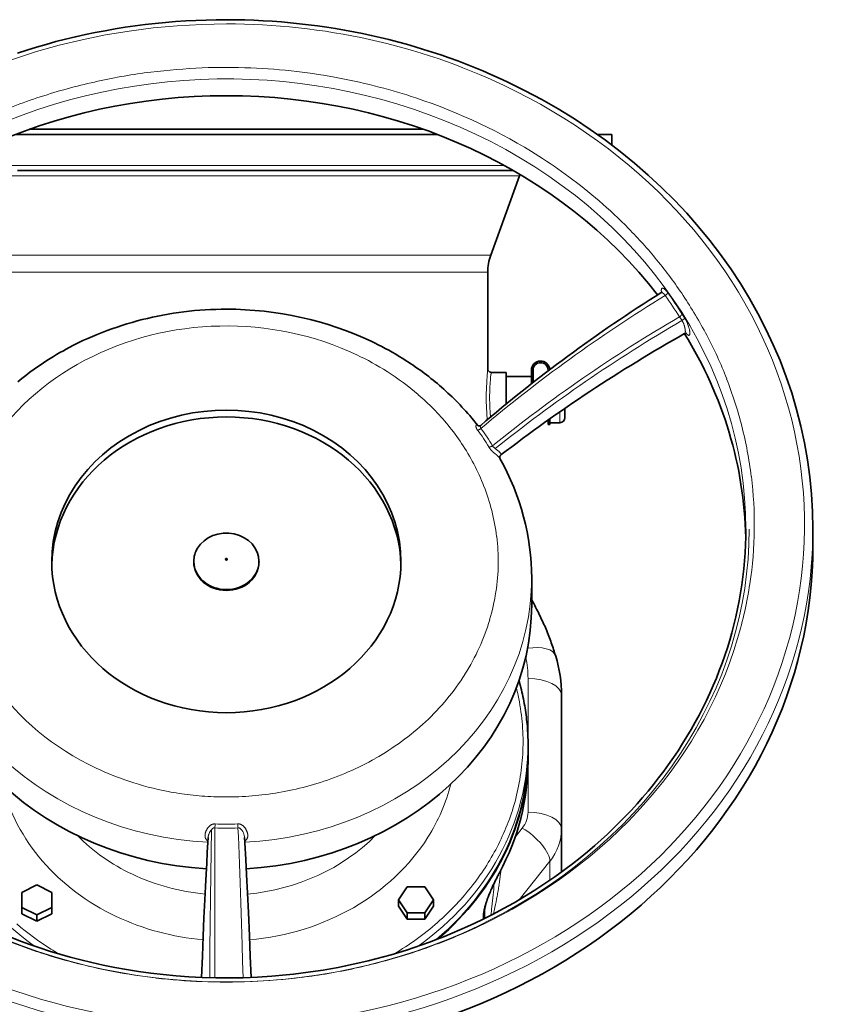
# Model space of a CAD drawing. Header units: inches. Extents: x 2797 to 3517, y 163 to 889.
# Tile 11 of 26: x 3115 to 3211, y 441 to 558. Entities that reach past the tile are written whole.
import ezdxf

# ---------------------------------------------------------------- set-up
doc = ezdxf.new("R2010")
doc.units = ezdxf.units.IN
doc.header["$MEASUREMENT"] = 0

msp = doc.modelspace()

# ---------------------------------------------------------------- linework, layer by layer
at = {"color": 7, "lineweight": 35}
for p, q in [((3139.58, 545.24), (3116.06, 545.24)), ((3163.1, 545.24), (3139.58, 545.24)), ((3139.58, 544.64), (3114.44, 544.64)), ((3164.73, 544.64), (3139.58, 544.64)), ((3119.22, 540.34), (3114.67, 540.34)), ((3123.88, 540.34), (3119.22, 540.34)), ((3128.53, 540.34), (3123.88, 540.34)), ((3133.09, 540.34), (3128.53, 540.34)), ((3137.49, 540.34), (3133.09, 540.34)), ((3141.69, 540.34), (3137.49, 540.34)), ((3161.35, 540.34), (3155.87, 540.34)), ((3161.35, 540.34), (3173.79, 540.34)), ((3171.14, 530.24), (3174.58, 539.69)), ((3170.78, 516.64), (3170.78, 528.19)), ((3179.58, 461.77), (3179.58, 477.72)), ((3179.58, 457.17), (3179.58, 461.77))]:
    msp.add_line(p, q, dxfattribs=at)
at = {"color": 7, "lineweight": 35, "ltscale": 0.218756}
msp.add_line((3185.58, 544.64), (3183.83, 544.64), dxfattribs=at)
at = {"color": 7, "lineweight": 35, "ltscale": 0.160139}
msp.add_line((3185.58, 543.36), (3185.58, 544.64), dxfattribs=at)
at = {"color": 7, "lineweight": 13}
for p, q in [((3139.58, 540.94), (3106.44, 540.94)), ((3161.64, 540.94), (3139.58, 540.94)), ((3172.72, 540.94), (3161.64, 540.94)), ((3156.36, 539.69), (3104.58, 539.69)), ((3174.58, 539.69), (3156.36, 539.69)), ((3139.58, 530.24), (3108.02, 530.24)), ((3154.71, 530.24), (3139.58, 530.24)), ((3171.14, 530.24), (3154.71, 530.24)), ((3108.38, 528.19), (3139.58, 528.19)), ((3139.58, 528.19), (3154.54, 528.19)), ((3154.54, 528.19), (3170.78, 528.19)), ((3175.58, 479.72), (3175.58, 471.89)), ((3175.58, 469.82), (3175.58, 463.77)), ((3174.54, 453.33), (3178.19, 457.91))]:
    msp.add_line(p, q, dxfattribs=at)
at = {"color": 7, "lineweight": 35, "ltscale": 0.49369}
msp.add_line((3145.64, 540.34), (3141.69, 540.34), dxfattribs=at)
at = {"color": 7, "lineweight": 35, "ltscale": 0.460503}
msp.add_line((3149.32, 540.34), (3145.64, 540.34), dxfattribs=at)
at = {"color": 7, "lineweight": 35, "ltscale": 0.426199}
msp.add_line((3152.73, 540.34), (3149.32, 540.34), dxfattribs=at)
at = {"color": 7, "lineweight": 35, "ltscale": 0.391931}
msp.add_line((3155.87, 540.34), (3152.73, 540.34), dxfattribs=at)
at = {"color": 7, "lineweight": 13, "ltscale": 0.067885}
msp.add_line((3193.66, 522.89), (3193.96, 522.43), dxfattribs=at)
at = {"color": 7, "lineweight": 13, "ltscale": 0.048575}
msp.add_line((3177.4, 517.34), (3177.79, 517.34), dxfattribs=at)
at = {"color": 7, "lineweight": 35, "ltscale": 0.225}
for p, q in [((3171.18, 516.24), (3172.98, 516.24)), ((3115.16, 452.41), (3115.16, 454.21)), ((3118.76, 454.21), (3118.76, 452.41))]:
    msp.add_line(p, q, dxfattribs=at)
at = {"color": 7, "lineweight": 35, "ltscale": 0.375}
for p, q in [((3172.98, 513.24), (3172.98, 516.24)), ((3172.98, 515.74), (3175.98, 515.74))]:
    msp.add_line(p, q, dxfattribs=at)
at = {"color": 7, "lineweight": 35, "ltscale": 0.107217}
for p, q in [((3175.98, 516.5), (3175.98, 515.64)), ((3176.18, 515.64), (3176.18, 516.5))]:
    msp.add_line(p, q, dxfattribs=at)
at = {"color": 7, "lineweight": 35, "ltscale": 0.108815}
msp.add_line((3175.98, 515.74), (3175.98, 514.87), dxfattribs=at)
at = {"color": 7, "lineweight": 35, "ltscale": 0.010446}
msp.add_line((3177.98, 516.42), (3177.98, 516.5), dxfattribs=at)
at = {"color": 7, "lineweight": 35, "ltscale": 0.027538}
msp.add_line((3175.98, 515.64), (3175.98, 515.42), dxfattribs=at)
at = {"color": 7, "lineweight": 13, "ltscale": 0.025}
msp.add_line((3175.98, 515.64), (3176.18, 515.64), dxfattribs=at)
at = {"color": 7, "lineweight": 35, "ltscale": 0.076746}
msp.add_line((3176.18, 515.64), (3176.18, 515.03), dxfattribs=at)
at = {"color": 7, "lineweight": 35, "ltscale": 0.002231}
msp.add_line((3176.18, 515.04), (3176.2, 515.04), dxfattribs=at)
at = {"color": 7, "lineweight": 35, "ltscale": 0.096884}
msp.add_line((3172.98, 512.47), (3172.98, 513.24), dxfattribs=at)
at = {"color": 7, "lineweight": 13, "ltscale": 0.162212}
msp.add_line((3179.38, 511.54), (3179.38, 510.24), dxfattribs=at)
at = {"color": 7, "lineweight": 35, "ltscale": 0.036406}
msp.add_line((3179.98, 511.96), (3179.98, 511.67), dxfattribs=at)
at = {"color": 7, "lineweight": 35, "ltscale": 0.04274}
msp.add_line((3179.98, 511.67), (3179.98, 511.32), dxfattribs=at)
at = {"color": 7, "lineweight": 35, "ltscale": 0.029665}
msp.add_line((3179.98, 511.32), (3179.98, 511.09), dxfattribs=at)
at = {"color": 7, "lineweight": 35, "ltscale": 0.018336}
msp.add_line((3179.98, 511.09), (3179.98, 510.94), dxfattribs=at)
at = {"color": 7, "lineweight": 13, "ltscale": 0.001214}
msp.add_line((3169.62, 509.87), (3169.61, 509.88), dxfattribs=at)
at = {"color": 7, "lineweight": 35, "ltscale": 0.039249}
msp.add_line((3177.98, 510.24), (3177.98, 510.56), dxfattribs=at)
at = {"color": 7, "lineweight": 35, "ltscale": 0.064232}
msp.add_line((3177.98, 510.56), (3177.98, 510.04), dxfattribs=at)
at = {"color": 7, "lineweight": 35, "ltscale": 0.025}
msp.add_line((3178.18, 510.04), (3177.98, 510.04), dxfattribs=at)
at = {"color": 7, "lineweight": 35, "ltscale": 0.081966}
msp.add_line((3178.18, 510.7), (3178.18, 510.04), dxfattribs=at)
at = {"color": 7, "lineweight": 35, "ltscale": 0.15}
msp.add_line((3178.18, 510.24), (3179.38, 510.24), dxfattribs=at)
at = {"color": 7, "lineweight": 35, "ltscale": 0.012001}
msp.add_line((3179.98, 510.94), (3179.98, 510.84), dxfattribs=at)
at = {"color": 7, "lineweight": 13, "ltscale": 0.000314}
msp.add_line((3172.35, 506.39), (3172.35, 506.39), dxfattribs=at)
at = {"color": 7, "lineweight": 35, "ltscale": 0.25}
msp.add_line((3209.58, 497.56), (3209.58, 495.56), dxfattribs=at)
at = {"color": 7, "lineweight": 35, "ltscale": 0.0125}
for p, q in [((3135.69, 493.7), (3135.69, 493.6)), ((3143.48, 493.7), (3143.48, 493.6))]:
    msp.add_line(p, q, dxfattribs=at)
at = {"color": 7, "lineweight": 35, "ltscale": 0.395177}
msp.add_line((3176.02, 491.69), (3176.02, 488.52), dxfattribs=at)
at = {"color": 7, "lineweight": 35, "ltscale": 0.1125}
msp.add_line((3175.58, 471.85), (3175.58, 470.95), dxfattribs=at)
at = {"color": 7, "lineweight": 13, "ltscale": 0.003641}
msp.add_line((3175.58, 470.92), (3175.58, 470.89), dxfattribs=at)
at = {"color": 7, "lineweight": 35, "ltscale": 0.125}
msp.add_line((3175.58, 469.85), (3175.58, 470.85), dxfattribs=at)
at = {"color": 7, "lineweight": 13, "ltscale": 0.170498}
msp.add_line((3174.9, 461.88), (3174.05, 460.81), dxfattribs=at)
at = {"color": 7, "lineweight": 13, "ltscale": 0.280824}
msp.add_line((3178.19, 455.66), (3178.19, 457.91), dxfattribs=at)
at = {"color": 7, "lineweight": 35, "ltscale": 0.251558}
for p, q in [((3115.16, 454.21), (3116.96, 455.11)), ((3116.96, 455.11), (3118.76, 454.21)), ((3116.96, 451.51), (3115.16, 452.41)), ((3118.76, 452.41), (3116.96, 451.51)), ((3115.16, 451.66), (3116.96, 450.76)), ((3116.96, 450.76), (3118.76, 451.66))]:
    msp.add_line(p, q, dxfattribs=at)
at = {"color": 7, "lineweight": 35, "ltscale": 0.234187}
for p, q in [((3160.13, 453.31), (3161.17, 454.87)), ((3163.25, 454.87), (3164.29, 453.31)), ((3161.17, 451.75), (3160.13, 453.31)), ((3160.13, 452.56), (3161.17, 451)), ((3164.29, 453.31), (3163.25, 451.75)), ((3163.25, 451), (3164.29, 452.56))]:
    msp.add_line(p, q, dxfattribs=at)
at = {"color": 7, "lineweight": 35, "ltscale": 0.259808}
for p, q in [((3161.17, 454.87), (3163.25, 454.87)), ((3163.25, 451.75), (3161.17, 451.75)), ((3161.17, 451), (3163.25, 451))]:
    msp.add_line(p, q, dxfattribs=at)
at = {"color": 7, "lineweight": 35, "ltscale": 0.09375}
for p, q in [((3115.16, 452.41), (3115.16, 451.66)), ((3118.76, 452.41), (3118.76, 451.66)), ((3160.13, 453.31), (3160.13, 452.56)), ((3164.29, 452.56), (3164.29, 453.31)), ((3116.96, 450.76), (3116.96, 451.51)), ((3161.17, 451.75), (3161.17, 451)), ((3163.25, 451.75), (3163.25, 451))]:
    msp.add_line(p, q, dxfattribs=at)
at = {"color": 7, "lineweight": 13, "ltscale": 0.061123}
msp.add_line((3170.23, 451.01), (3170.23, 451.5), dxfattribs=at)
at = {"color": 7, "lineweight": 35, "ltscale": 0.108717}
msp.add_line((3170.38, 451.08), (3170.38, 451.95), dxfattribs=at)
at = {"color": 7, "lineweight": 35}
for points in [[(3139.58, 558.32), (3138.37, 558.31), (3137.15, 558.28), (3135.94, 558.24), (3134.73, 558.17), (3133.52, 558.09), (3132.31, 557.99), (3131.1, 557.87), (3129.9, 557.74), (3128.7, 557.58), (3127.5, 557.41), (3126.31, 557.22), (3125.12, 557.01), (3123.93, 556.78), (3122.75, 556.54), (3121.57, 556.28), (3120.4, 556), (3119.24, 555.7), (3118.08, 555.38), (3116.93, 555.05), (3115.78, 554.7), (3114.64, 554.33)], [(3191.45, 525.75), (3191.47, 525.75), (3191.48, 525.76), (3191.49, 525.77), (3191.5, 525.78), (3191.51, 525.79), (3191.52, 525.8), (3191.53, 525.82), (3191.54, 525.83), (3191.55, 525.84), (3191.55, 525.86), (3191.56, 525.87), (3191.56, 525.87)], [(3139.58, 523.78), (3138.95, 523.78), (3138.31, 523.76), (3137.68, 523.74), (3137.04, 523.7), (3136.41, 523.66), (3135.78, 523.61), (3135.15, 523.54), (3134.52, 523.47), (3133.89, 523.39), (3133.26, 523.3), (3132.64, 523.19), (3132.01, 523.08), (3131.39, 522.96), (3130.77, 522.83), (3130.16, 522.69), (3129.54, 522.54), (3128.93, 522.38), (3128.33, 522.21), (3127.72, 522.04), (3127.12, 521.85), (3126.53, 521.65), (3125.93, 521.45), (3125.34, 521.23), (3124.76, 521.01), (3124.18, 520.78), (3123.6, 520.54), (3123.03, 520.29), (3122.46, 520.03), (3121.9, 519.76), (3121.35, 519.48), (3120.8, 519.2), (3120.46, 519.02), (3120.13, 518.83), (3119.72, 518.6), (3119.32, 518.37), (3118.93, 518.14), (3118.54, 517.9), (3118.15, 517.65), (3117.75, 517.39), (3117.46, 517.2), (3117.17, 517), (3116.63, 516.62), (3116.13, 516.26), (3115.64, 515.89), (3115.16, 515.52), (3114.69, 515.13)], [(3194.27, 520.86), (3194.28, 520.87), (3194.29, 520.87), (3194.3, 520.88), (3194.31, 520.88), (3194.32, 520.89), (3194.33, 520.89), (3194.35, 520.89), (3194.36, 520.9), (3194.37, 520.9), (3194.38, 520.9), (3194.39, 520.9), (3194.4, 520.9), (3194.42, 520.9), (3194.43, 520.9), (3194.45, 520.9), (3194.46, 520.9), (3194.47, 520.9), (3194.49, 520.9), (3194.5, 520.89), (3194.51, 520.89), (3194.52, 520.88), (3194.53, 520.88)], [(3156.85, 519.96), (3157.27, 519.75), (3157.69, 519.54), (3158.12, 519.33), (3158.54, 519.1), (3158.96, 518.88), (3159.38, 518.64), (3159.8, 518.4), (3160.21, 518.15), (3160.63, 517.9), (3161.04, 517.64), (3161.31, 517.46), (3161.58, 517.28), (3161.86, 517.1), (3162.13, 516.91), (3162.4, 516.72), (3162.66, 516.53), (3162.93, 516.34), (3163.2, 516.14), (3163.46, 515.94), (3163.73, 515.74), (3163.99, 515.53), (3164.25, 515.32), (3164.51, 515.11), (3164.76, 514.9), (3165.02, 514.68), (3165.27, 514.46), (3165.52, 514.24), (3165.77, 514.01), (3166.02, 513.78), (3166.27, 513.55), (3166.51, 513.32), (3166.76, 513.08), (3167, 512.84), (3167.23, 512.6), (3167.47, 512.36), (3167.7, 512.11), (3167.94, 511.86), (3168.17, 511.6), (3168.4, 511.34), (3168.63, 511.08), (3168.88, 510.78), (3169.13, 510.49), (3169.37, 510.19), (3169.6, 509.89)], [(3169.94, 509.92), (3169.93, 509.91), (3169.92, 509.9), (3169.91, 509.89), (3169.9, 509.89), (3169.89, 509.88), (3169.88, 509.88), (3169.86, 509.87), (3169.84, 509.86), (3169.82, 509.86), (3169.81, 509.85), (3169.8, 509.85), (3169.78, 509.85), (3169.77, 509.85), (3169.76, 509.85), (3169.75, 509.85), (3169.74, 509.85), (3169.72, 509.85), (3169.7, 509.85), (3169.69, 509.86), (3169.67, 509.86), (3169.65, 509.87), (3169.64, 509.87), (3169.62, 509.88), (3169.61, 509.89), (3169.6, 509.9)], [(3172.35, 506.39), (3172.34, 506.38), (3172.33, 506.37), (3172.32, 506.36), (3172.31, 506.35), (3172.3, 506.34), (3172.29, 506.33), (3172.28, 506.32), (3172.28, 506.31), (3172.27, 506.3), (3172.26, 506.29), (3172.25, 506.28), (3172.25, 506.27), (3172.24, 506.25), (3172.24, 506.24), (3172.23, 506.23), (3172.23, 506.22), (3172.22, 506.21), (3172.22, 506.19), (3172.21, 506.18), (3172.21, 506.17), (3172.21, 506.15), (3172.21, 506.14), (3172.2, 506.13), (3172.2, 506.11), (3172.2, 506.09), (3172.2, 506.08), (3172.2, 506.06), (3172.2, 506.05), (3172.21, 506.04), (3172.21, 506.02), (3172.21, 506), (3172.22, 505.98), (3172.22, 505.97), (3172.23, 505.96)], [(3113.92, 448.81), (3115.02, 448.39), (3116.14, 447.98), (3117.3, 447.58), (3118.49, 447.2), (3119.71, 446.83), (3120.95, 446.48), (3122.23, 446.15), (3123.54, 445.83), (3124.88, 445.53), (3126.25, 445.26), (3127.66, 445.01), (3129.09, 444.78), (3130.55, 444.58), (3132.05, 444.4), (3133.57, 444.26), (3135.12, 444.14), (3136.7, 444.06), (3138.31, 444.02), (3139.94, 444.01), (3141.6, 444.03), (3143.29, 444.1), (3144.99, 444.21), (3146.72, 444.36), (3147.59, 444.45), (3148.47, 444.56), (3149.35, 444.67), (3150.23, 444.8), (3151.12, 444.94), (3152.01, 445.09), (3152.91, 445.26), (3153.81, 445.43), (3154.71, 445.63), (3155.62, 445.83), (3156.52, 446.04), (3157.43, 446.27), (3158.34, 446.52), (3159.25, 446.77), (3160.16, 447.04), (3161.07, 447.33), (3161.99, 447.63), (3162.9, 447.94), (3163.81, 448.27), (3164.72, 448.61), (3165.63, 448.96), (3166.53, 449.33), (3167.44, 449.72), (3168.34, 450.12), (3169.24, 450.53), (3170.13, 450.96), (3171.41, 451.6), (3172.67, 452.27), (3173.93, 452.97), (3175.16, 453.71), (3176.39, 454.47), (3177.6, 455.26), (3178.8, 456.08), (3179.97, 456.93), (3180.89, 457.63), (3181.79, 458.33), (3182.67, 459.06), (3183.55, 459.8), (3184.31, 460.47), (3185.05, 461.16), (3185.79, 461.86), (3186.51, 462.57), (3187.22, 463.29), (3187.92, 464.02), (3188.6, 464.77), (3189.26, 465.53), (3189.91, 466.29), (3190.55, 467.07), (3191.17, 467.86), (3191.78, 468.66), (3192.36, 469.47), (3192.94, 470.29), (3193.49, 471.11), (3194.03, 471.95), (3194.55, 472.79), (3195.05, 473.64), (3195.54, 474.5), (3196, 475.36), (3196.45, 476.23), (3196.88, 477.11), (3197.29, 477.99), (3197.69, 478.88), (3198.06, 479.77), (3198.41, 480.67), (3198.75, 481.56), (3199.07, 482.47), (3199.37, 483.37), (3199.65, 484.28), (3199.91, 485.19), (3200.15, 486.11), (3200.38, 487.06), (3200.59, 488.02), (3200.78, 488.99), (3200.95, 489.94), (3201.1, 490.9), (3201.23, 491.86), (3201.34, 492.82), (3201.43, 493.77), (3201.5, 494.73), (3201.54, 495.67), (3201.57, 496.62), (3201.58, 497.57)], [(3176.02, 489.08), (3176.14, 488.87), (3176.26, 488.66), (3176.38, 488.44), (3176.49, 488.22), (3176.61, 488.01), (3176.72, 487.79), (3176.82, 487.58), (3176.92, 487.37), (3177.03, 487.17), (3177.12, 486.97), (3177.21, 486.78), (3177.3, 486.58), (3177.39, 486.38), (3177.48, 486.18), (3177.57, 485.99), (3177.65, 485.79), (3177.74, 485.59), (3177.82, 485.39), (3177.9, 485.19), (3177.98, 484.99), (3178.06, 484.79), (3178.14, 484.59), (3178.21, 484.39), (3178.29, 484.19), (3178.36, 483.99), (3178.43, 483.78), (3178.5, 483.58), (3178.57, 483.38), (3178.64, 483.18), (3178.71, 482.97), (3178.8, 482.68), (3178.89, 482.39)], [(3174.49, 479.48), (3174.55, 479.3), (3174.6, 479.12), (3174.65, 478.93), (3174.68, 478.79), (3174.72, 478.66), (3174.79, 478.38), (3174.85, 478.11), (3174.92, 477.84), (3174.98, 477.57), (3175.03, 477.3), (3175.09, 477.03), (3175.14, 476.75), (3175.19, 476.48), (3175.23, 476.21), (3175.27, 475.94), (3175.31, 475.67), (3175.35, 475.39), (3175.39, 475.12), (3175.42, 474.85), (3175.45, 474.57), (3175.47, 474.3), (3175.5, 474.03), (3175.52, 473.76), (3175.53, 473.48), (3175.55, 473.21), (3175.56, 472.94), (3175.57, 472.67), (3175.58, 472.4), (3175.58, 472.12), (3175.58, 471.85)], [(3136.62, 444.07), (3136.72, 446.58), (3136.82, 448.99), (3136.91, 451.16), (3137.01, 453.3), (3137.09, 454.91), (3137.16, 456.38), (3137.23, 457.7), (3137.3, 458.96), (3137.36, 460.17), (3137.4, 460.76)], [(3142.54, 444.07), (3142.44, 446.59), (3142.34, 449.01), (3142.21, 451.8), (3142.11, 454.1), (3142, 456.35), (3141.9, 458.14), (3141.8, 460.13), (3141.76, 460.76)], [(3170.38, 451.95), (3170.38, 451.97), (3170.38, 452), (3170.38, 452.02), (3170.39, 452.05), (3170.39, 452.08), (3170.39, 452.11), (3170.4, 452.15), (3170.4, 452.18), (3170.41, 452.23), (3170.41, 452.28), (3170.42, 452.33), (3170.43, 452.38), (3170.45, 452.45), (3170.47, 452.53), (3170.49, 452.61), (3170.51, 452.7), (3170.53, 452.78), (3170.56, 452.87), (3170.59, 452.96), (3170.62, 453.06), (3170.64, 453.13), (3170.67, 453.21), (3170.69, 453.29), (3170.72, 453.36), (3170.76, 453.49), (3170.81, 453.62), (3170.86, 453.75), (3170.92, 453.89), (3170.96, 454), (3171.01, 454.11), (3171.05, 454.22), (3171.1, 454.33), (3171.15, 454.45), (3171.2, 454.56), (3171.25, 454.68), (3171.3, 454.79), (3171.35, 454.9), (3171.4, 455.02), (3171.46, 455.13), (3171.51, 455.24), (3171.57, 455.36), (3171.62, 455.47), (3171.67, 455.58), (3171.73, 455.69), (3171.78, 455.8), (3171.84, 455.91), (3171.89, 456.02), (3171.95, 456.12), (3172, 456.23), (3172.06, 456.33), (3172.11, 456.43), (3172.16, 456.53)]]:
    msp.add_lwpolyline(points, dxfattribs=at)
at = {"color": 7, "lineweight": 13}
for points in [[(3192.25, 525.77), (3192.21, 525.83), (3192.19, 525.85), (3192.17, 525.88), (3192.14, 525.92), (3192.11, 525.95), (3192.08, 525.99), (3192.04, 526.03), (3192.01, 526.07), (3191.99, 526.09), (3191.97, 526.1), (3191.94, 526.13), (3191.92, 526.15), (3191.89, 526.18), (3191.86, 526.2), (3191.85, 526.21), (3191.83, 526.22), (3191.82, 526.23), (3191.8, 526.24), (3191.78, 526.25), (3191.76, 526.26), (3191.75, 526.27), (3191.72, 526.28), (3191.71, 526.28), (3191.7, 526.28), (3191.69, 526.29), (3191.67, 526.29), (3191.66, 526.29), (3191.64, 526.29), (3191.63, 526.29), (3191.62, 526.29), (3191.61, 526.29), (3191.59, 526.28), (3191.58, 526.28), (3191.57, 526.27), (3191.56, 526.27), (3191.56, 526.26), (3191.55, 526.25), (3191.54, 526.25), (3191.54, 526.24), (3191.53, 526.23), (3191.52, 526.21), (3191.52, 526.2), (3191.51, 526.18), (3191.51, 526.16), (3191.5, 526.15), (3191.5, 526.14), (3191.5, 526.13), (3191.5, 526.11), (3191.49, 526.09), (3191.49, 526.06), (3191.49, 526.03), (3191.49, 526), (3191.49, 525.98), (3191.49, 525.96), (3191.5, 525.94), (3191.5, 525.92), (3191.5, 525.87), (3191.51, 525.84), (3191.52, 525.8)], [(3191.45, 525.75), (3191.46, 525.75), (3191.47, 525.76), (3191.49, 525.76), (3191.5, 525.76), (3191.51, 525.77), (3191.52, 525.77), (3191.53, 525.77), (3191.53, 525.77), (3191.54, 525.77), (3191.56, 525.76), (3191.57, 525.76), (3191.59, 525.75), (3191.61, 525.75), (3191.62, 525.74), (3191.63, 525.74), (3191.65, 525.73), (3191.67, 525.72), (3191.69, 525.71), (3191.7, 525.69), (3191.72, 525.68), (3191.73, 525.67), (3191.75, 525.66), (3191.78, 525.63), (3191.8, 525.61), (3191.83, 525.58), (3191.85, 525.55), (3191.87, 525.53), (3191.89, 525.5), (3191.91, 525.48), (3191.93, 525.46), (3191.96, 525.42)], [(3192.25, 525.77), (3192.25, 525.76), (3192.25, 525.75), (3192.25, 525.75), (3192.25, 525.74), (3192.24, 525.72), (3192.24, 525.7), (3192.23, 525.69), (3192.22, 525.67), (3192.21, 525.66), (3192.2, 525.65), (3192.2, 525.64), (3192.18, 525.62), (3192.17, 525.6), (3192.15, 525.58), (3192.13, 525.56), (3192.12, 525.55), (3192.1, 525.53), (3192.08, 525.51), (3192.05, 525.48), (3192.02, 525.46), (3191.99, 525.44), (3191.96, 525.42)], [(3193.96, 523.23), (3193.96, 523.22), (3193.96, 523.22), (3193.96, 523.2), (3193.95, 523.19), (3193.95, 523.17), (3193.94, 523.15), (3193.94, 523.14), (3193.93, 523.13), (3193.92, 523.11), (3193.91, 523.09), (3193.9, 523.08), (3193.89, 523.07), (3193.87, 523.05), (3193.85, 523.03), (3193.83, 523.01), (3193.81, 522.99), (3193.79, 522.97), (3193.77, 522.96), (3193.76, 522.95), (3193.73, 522.92), (3193.69, 522.9), (3193.66, 522.89)], [(3194.47, 520.9), (3194.5, 520.86), (3194.53, 520.83), (3194.54, 520.81), (3194.56, 520.79), (3194.58, 520.77), (3194.6, 520.76), (3194.62, 520.74), (3194.64, 520.72), (3194.66, 520.71), (3194.68, 520.7), (3194.69, 520.69), (3194.7, 520.69), (3194.71, 520.68), (3194.72, 520.67), (3194.74, 520.67), (3194.75, 520.67), (3194.75, 520.66), (3194.76, 520.66), (3194.77, 520.66), (3194.78, 520.66), (3194.79, 520.66), (3194.81, 520.67), (3194.82, 520.67), (3194.83, 520.67), (3194.83, 520.68), (3194.84, 520.69), (3194.85, 520.7), (3194.86, 520.71), (3194.87, 520.72), (3194.87, 520.74), (3194.88, 520.75), (3194.88, 520.76), (3194.89, 520.77), (3194.89, 520.8), (3194.89, 520.82), (3194.9, 520.85), (3194.9, 520.87), (3194.9, 520.9), (3194.9, 520.92), (3194.9, 520.94), (3194.9, 520.96), (3194.9, 520.99), (3194.9, 521.01), (3194.89, 521.06), (3194.89, 521.11), (3194.88, 521.16), (3194.87, 521.21), (3194.86, 521.24), (3194.86, 521.28), (3194.85, 521.31), (3194.84, 521.35), (3194.82, 521.42), (3194.8, 521.49), (3194.79, 521.55), (3194.77, 521.61), (3194.75, 521.67), (3194.73, 521.74), (3194.71, 521.78), (3194.7, 521.82), (3194.67, 521.91), (3194.63, 521.99), (3194.6, 522.07), (3194.57, 522.16), (3194.53, 522.24), (3194.49, 522.32), (3194.46, 522.4), (3194.42, 522.47), (3194.4, 522.51), (3194.37, 522.55), (3194.35, 522.59), (3194.33, 522.63), (3194.31, 522.66), (3194.29, 522.7), (3194.27, 522.73), (3194.25, 522.77)], [(3193.96, 522.43), (3193.98, 522.39), (3194, 522.35), (3194.03, 522.31), (3194.05, 522.26), (3194.06, 522.23), (3194.08, 522.2), (3194.09, 522.17), (3194.11, 522.14), (3194.13, 522.08), (3194.16, 522.02), (3194.18, 521.96), (3194.2, 521.89), (3194.22, 521.83), (3194.24, 521.78), (3194.26, 521.73), (3194.27, 521.67), (3194.29, 521.62), (3194.3, 521.56), (3194.31, 521.49), (3194.32, 521.46), (3194.33, 521.43), (3194.33, 521.4), (3194.34, 521.37), (3194.34, 521.33), (3194.35, 521.29), (3194.35, 521.26), (3194.35, 521.21), (3194.36, 521.17), (3194.36, 521.13), (3194.36, 521.09), (3194.35, 521.08), (3194.35, 521.06), (3194.35, 521.04), (3194.35, 521.01), (3194.34, 520.99), (3194.34, 520.97), (3194.33, 520.96), (3194.33, 520.95), (3194.33, 520.94), (3194.32, 520.92), (3194.31, 520.91), (3194.31, 520.9), (3194.3, 520.89), (3194.29, 520.88), (3194.28, 520.87), (3194.28, 520.87), (3194.27, 520.87), (3194.27, 520.86)], [(3169.6, 509.89), (3169.58, 509.92), (3169.57, 509.92), (3169.56, 509.93), (3169.55, 509.95), (3169.54, 509.96), (3169.53, 509.96), (3169.51, 509.97), (3169.5, 509.98), (3169.49, 509.98), (3169.48, 509.98), (3169.46, 509.99), (3169.46, 509.99), (3169.45, 509.98), (3169.45, 509.98), (3169.44, 509.98), (3169.44, 509.98), (3169.43, 509.98), (3169.43, 509.98), (3169.42, 509.97), (3169.42, 509.97), (3169.41, 509.97), (3169.41, 509.96), (3169.4, 509.96), (3169.4, 509.95), (3169.39, 509.93), (3169.38, 509.92), (3169.37, 509.9), (3169.37, 509.89), (3169.37, 509.87), (3169.36, 509.85), (3169.36, 509.83), (3169.36, 509.81), (3169.36, 509.78), (3169.36, 509.77), (3169.37, 509.76), (3169.37, 509.74), (3169.37, 509.73), (3169.38, 509.7), (3169.38, 509.67), (3169.39, 509.65), (3169.4, 509.62), (3169.42, 509.59), (3169.43, 509.56), (3169.45, 509.52), (3169.47, 509.49), (3169.49, 509.46), (3169.51, 509.42), (3169.53, 509.39), (3169.56, 509.35)], [(3169.91, 509.88), (3169.91, 509.86), (3169.9, 509.85), (3169.89, 509.83), (3169.89, 509.81), (3169.89, 509.79), (3169.89, 509.78), (3169.89, 509.77), (3169.89, 509.75), (3169.89, 509.74)], [(3169.56, 509.35), (3169.57, 509.35), (3169.58, 509.35), (3169.59, 509.36), (3169.61, 509.36), (3169.63, 509.36), (3169.65, 509.37), (3169.66, 509.37), (3169.67, 509.37), (3169.69, 509.38), (3169.71, 509.39), (3169.74, 509.4), (3169.76, 509.41), (3169.78, 509.42), (3169.81, 509.44), (3169.84, 509.46), (3169.87, 509.48), (3169.9, 509.5), (3169.93, 509.53), (3169.96, 509.55)], [(3170.9, 507.35), (3170.92, 507.34), (3170.93, 507.34), (3170.95, 507.34), (3170.97, 507.34), (3170.99, 507.34), (3171.01, 507.34), (3171.02, 507.35), (3171.05, 507.35), (3171.08, 507.36), (3171.1, 507.37), (3171.13, 507.38), (3171.16, 507.39), (3171.19, 507.4), (3171.22, 507.42), (3171.25, 507.43), (3171.28, 507.45), (3171.31, 507.47), (3171.34, 507.49)], [(3170.9, 507.35), (3170.91, 507.33), (3170.92, 507.31), (3170.95, 507.27), (3170.98, 507.23), (3171, 507.19), (3171.03, 507.15), (3171.05, 507.13), (3171.07, 507.1), (3171.09, 507.08), (3171.11, 507.05), (3171.15, 507.01), (3171.19, 506.97), (3171.23, 506.93), (3171.27, 506.89), (3171.3, 506.86), (3171.33, 506.83), (3171.39, 506.78), (3171.44, 506.73)], [(3171.44, 506.73), (3171.52, 506.66), (3171.6, 506.6), (3171.67, 506.53), (3171.77, 506.45), (3171.81, 506.41), (3171.88, 506.35), (3171.91, 506.32), (3171.95, 506.28), (3171.98, 506.25), (3172.01, 506.22), (3172.05, 506.18), (3172.09, 506.14), (3172.13, 506.1), (3172.14, 506.08), (3172.16, 506.06), (3172.18, 506.03), (3172.2, 506.01), (3172.22, 505.98), (3172.23, 505.96)], [(3171.68, 507.15), (3171.76, 507.09), (3171.8, 507.06), (3171.86, 507.01), (3171.91, 506.97), (3171.95, 506.94), (3172.02, 506.88), (3172.05, 506.86), (3172.08, 506.83)], [(3172.08, 506.83), (3172.12, 506.79), (3172.15, 506.76), (3172.17, 506.74), (3172.19, 506.71), (3172.22, 506.69), (3172.25, 506.66), (3172.27, 506.63), (3172.29, 506.61), (3172.31, 506.58), (3172.32, 506.56)], [(3172.37, 506.45), (3172.37, 506.45), (3172.37, 506.44), (3172.37, 506.43), (3172.37, 506.42), (3172.37, 506.42), (3172.37, 506.41), (3172.36, 506.4), (3172.36, 506.39), (3172.35, 506.39)], [(3137.51, 462.06), (3137.48, 462.03), (3137.45, 462), (3137.43, 461.97), (3137.4, 461.94), (3137.38, 461.92), (3137.37, 461.9), (3137.34, 461.85), (3137.31, 461.81), (3137.28, 461.77), (3137.26, 461.73), (3137.23, 461.68), (3137.2, 461.63), (3137.18, 461.59), (3137.16, 461.54), (3137.14, 461.49), (3137.12, 461.44), (3137.1, 461.39), (3137.09, 461.37), (3137.08, 461.35), (3137.08, 461.32), (3137.07, 461.3), (3137.06, 461.26), (3137.05, 461.21), (3137.04, 461.17), (3137.04, 461.13), (3137.03, 461.09), (3137.03, 461.05), (3137.03, 461.03), (3137.03, 461.01), (3137.02, 460.98), (3137.03, 460.95), (3137.03, 460.93), (3137.03, 460.89), (3137.03, 460.86), (3137.04, 460.82), (3137.05, 460.79), (3137.05, 460.77), (3137.06, 460.75), (3137.06, 460.73), (3137.07, 460.71), (3137.08, 460.69), (3137.09, 460.66), (3137.1, 460.63), (3137.12, 460.6), (3137.13, 460.58), (3137.15, 460.55), (3137.17, 460.52), (3137.19, 460.5), (3137.21, 460.47), (3137.23, 460.45), (3137.24, 460.44), (3137.26, 460.42), (3137.28, 460.4), (3137.31, 460.38), (3137.34, 460.35), (3137.37, 460.33)], [(3138.25, 462.38), (3138.23, 462.38), (3138.21, 462.38), (3138.19, 462.38), (3138.16, 462.38), (3138.14, 462.38), (3138.12, 462.38), (3138.1, 462.37), (3138.07, 462.37), (3138.03, 462.36), (3138, 462.36), (3137.97, 462.35), (3137.93, 462.34), (3137.9, 462.33), (3137.87, 462.31), (3137.84, 462.3), (3137.81, 462.29), (3137.78, 462.27), (3137.76, 462.26), (3137.74, 462.24), (3137.71, 462.23), (3137.69, 462.22), (3137.68, 462.21), (3137.65, 462.18), (3137.62, 462.16), (3137.59, 462.13), (3137.56, 462.11), (3137.53, 462.08), (3137.51, 462.06)], [(3137.8, 461.68), (3137.77, 461.65), (3137.75, 461.62), (3137.73, 461.59), (3137.7, 461.56), (3137.69, 461.54), (3137.67, 461.52), (3137.65, 461.47), (3137.62, 461.43), (3137.59, 461.38), (3137.57, 461.34), (3137.55, 461.29), (3137.53, 461.25), (3137.51, 461.2)], [(3137.8, 461.68), (3137.76, 459.1), (3137.72, 456.34), (3137.69, 453.52), (3137.65, 450.57), (3137.62, 447.35), (3137.59, 444.03)], [(3141.79, 460.33), (3141.82, 460.35), (3141.85, 460.37), (3141.87, 460.4), (3141.9, 460.42), (3141.92, 460.44), (3141.95, 460.47), (3141.97, 460.49), (3141.99, 460.52), (3142.01, 460.55), (3142.03, 460.57), (3142.04, 460.6), (3142.06, 460.62), (3142.07, 460.65), (3142.08, 460.67), (3142.09, 460.7), (3142.1, 460.72), (3142.1, 460.74), (3142.11, 460.77), (3142.12, 460.78), (3142.12, 460.8), (3142.13, 460.83), (3142.13, 460.87), (3142.14, 460.9), (3142.14, 460.93), (3142.14, 460.97), (3142.14, 461), (3142.14, 461.03), (3142.14, 461.05), (3142.14, 461.07), (3142.13, 461.12), (3142.13, 461.16), (3142.12, 461.2), (3142.11, 461.24), (3142.1, 461.26), (3142.1, 461.29), (3142.09, 461.31), (3142.08, 461.33), (3142.07, 461.38), (3142.05, 461.43), (3142.03, 461.48), (3142.02, 461.52), (3142, 461.56), (3141.98, 461.6), (3141.96, 461.64), (3141.94, 461.68), (3141.91, 461.72), (3141.89, 461.77), (3141.86, 461.81), (3141.84, 461.85), (3141.81, 461.89), (3141.78, 461.93), (3141.75, 461.96), (3141.72, 462), (3141.69, 462.04), (3141.67, 462.05), (3141.65, 462.07), (3141.63, 462.09), (3141.62, 462.11), (3141.59, 462.13), (3141.57, 462.15), (3141.54, 462.17), (3141.51, 462.2), (3141.48, 462.22), (3141.44, 462.24), (3141.43, 462.25), (3141.41, 462.26), (3141.38, 462.28), (3141.35, 462.29), (3141.32, 462.31), (3141.29, 462.32), (3141.26, 462.33), (3141.23, 462.34), (3141.2, 462.35), (3141.16, 462.36), (3141.13, 462.37), (3141.1, 462.37), (3141.06, 462.38), (3141.03, 462.38), (3140.99, 462.38), (3140.96, 462.38), (3140.92, 462.38)], [(3140.96, 461.91), (3141.01, 460.89), (3141.05, 459.83), (3141.14, 457.63), (3141.22, 455.33), (3141.3, 452.94), (3141.38, 450.48), (3141.46, 447.95), (3141.51, 446.01), (3141.57, 444.03)], [(3141.45, 461.58), (3141.42, 461.62), (3141.41, 461.64), (3141.39, 461.66), (3141.38, 461.68), (3141.36, 461.69), (3141.34, 461.72), (3141.31, 461.75), (3141.28, 461.78), (3141.27, 461.79), (3141.25, 461.8), (3141.24, 461.81), (3141.22, 461.82)], [(3137.51, 461.2), (3137.5, 461.18), (3137.49, 461.15), (3137.48, 461.12), (3137.47, 461.1), (3137.46, 461.07), (3137.45, 461.03), (3137.44, 461), (3137.43, 460.96), (3137.42, 460.92), (3137.41, 460.88), (3137.41, 460.84), (3137.4, 460.8), (3137.4, 460.78), (3137.4, 460.76)], [(3170.23, 451.5), (3170.23, 451.53), (3170.23, 451.57), (3170.24, 451.6), (3170.24, 451.64), (3170.24, 451.71), (3170.25, 451.79), (3170.26, 451.86), (3170.27, 451.94), (3170.29, 452.01), (3170.3, 452.08), (3170.31, 452.16), (3170.33, 452.21), (3170.34, 452.27), (3170.35, 452.33), (3170.37, 452.39), (3170.38, 452.45), (3170.4, 452.51), (3170.44, 452.64), (3170.46, 452.73), (3170.49, 452.83), (3170.52, 452.92), (3170.55, 453), (3170.57, 453.07), (3170.6, 453.15), (3170.63, 453.24), (3170.66, 453.32), (3170.69, 453.4), (3170.75, 453.57), (3170.81, 453.71), (3170.86, 453.85), (3170.92, 453.99), (3170.98, 454.13), (3171.04, 454.28), (3171.1, 454.42), (3171.17, 454.57), (3171.23, 454.71), (3171.3, 454.85), (3171.37, 455), (3171.43, 455.14), (3171.5, 455.29), (3171.59, 455.48), (3171.69, 455.67), (3171.78, 455.85), (3171.87, 456.04), (3171.97, 456.22), (3172.06, 456.4), (3172.12, 456.52), (3172.19, 456.64)]]:
    msp.add_lwpolyline(points, dxfattribs=at)
for centre, radius, start, end in [((3139.57, 480.13), 72.49, 92.281, 97.1291), ((3139.58, 479.89), 72.74, 87.6975, 92.2835), ((3139.59, 480.11), 72.52, 83.3548, 87.6993), ((3139.67, 480.71), 71.91, 79.2347, 83.3561), ((3139.18, 482.21), 70.37, 102.2548, 107.6967), ((3139.47, 480.9), 71.72, 97.1258, 102.2588), ((3139.83, 481.59), 71.01, 75.3211, 79.2355), ((3140.12, 482.68), 69.89, 71.6, 75.3215), ((3138.59, 484.03), 68.46, 107.6921, 113.4669), ((3143.35, 489.3), 62.49, 53.5613, 57.5711), ((3144.49, 490.84), 60.57, 49.2113, 53.5634), ((3145.82, 492.39), 58.54, 44.4858, 49.2135), ((3147.33, 493.86), 56.43, 39.3524, 44.488), ((3148.96, 495.2), 54.32, 33.7825, 39.3542), ((3140.89, 489.21), 62.6, 32.541, 35.3373), ((3140.43, 489.05), 63.51, 32.5597, 35.3208), ((3150.63, 496.32), 52.3, 27.7563, 33.7836), ((3153.24, 497.27), 48.29, 31.8645, 32.5133), ((3152.25, 497.17), 50.48, 21.269, 27.7566), ((3140.83, 488.07), 33.48, 57.5938, 64.713), ((3202.58, 513.25), 31.98, 173.8986, 184.7867), ((3194.7, 513.34), 23.7, 174.1857, 175.0937), ((3195.16, 513.3), 24.16, 173.5565, 174.2209), ((3189.7, 513.96), 18.65, 172.9633, 173.6747), ((3195.85, 513.23), 24.85, 176.1237, 177.3195), ((3196.98, 513.14), 25.98, 175.0894, 176.0948), ((3153.66, 497.72), 48.96, 14.3357, 21.2671), ((3142.8, 490.76), 30.14, 44.4858, 49.2135), ((3195.93, 513.23), 24.93, 177.3427, 179.9756), ((3195.85, 513.25), 24.85, 180.0192, 182.6604), ((3143.57, 491.52), 29.06, 39.3523, 44.488), ((3195.94, 513.27), 24.94, 182.6838, 183.8752), ((3196.94, 513.35), 25.95, 183.9027, 184.9097), ((3196, 513.27), 25, 184.9194, 185.4131), ((3144.41, 492.21), 27.97, 33.7824, 39.3542), ((3170.04, 509.82), 0.141, 131.7154, 152.907), ((3154.71, 497.99), 47.87, 7.0006, 14.3315), ((3170.23, 509.76), 0.34, 182.6996, 190.5504), ((3170.21, 509.75), 0.323, 190.4962, 199.4349), ((3170.21, 509.76), 0.322, 199.7565, 219.6804), ((3145.27, 492.79), 26.93, 27.7563, 33.7836), ((3171.69, 507.67), 0.399, 206.9962, 221.59), ((3172.07, 508), 0.904, 221.573, 229.0228), ((3173.32, 509.41), 2.78, 228.6384, 231.3029), ((3177.78, 514.94), 9.89, 231.1452, 231.9135), ((3146.1, 493.22), 25.99, 21.2686, 27.7562), ((3155.27, 498.06), 47.32, 359.3386, 6.9942), ((3146.83, 493.51), 25.21, 14.3354, 21.2667), ((3147.37, 493.65), 24.65, 7.0004, 14.3313), ((3155.21, 498.07), 47.38, 351.4535, 359.3305), ((3147.66, 493.68), 24.37, 359.3385, 6.9941), ((3147.63, 493.69), 24.4, 351.4537, 359.3305), ((3154.48, 498.19), 48.11, 343.47, 351.4449), ((3147.25, 493.75), 24.77, 343.4704, 351.4451), ((3146.56, 493.96), 25.5, 335.5194, 343.4626), ((3145.6, 494.4), 26.55, 327.7215, 335.5137), ((3144.49, 495.1), 27.87, 320.1748, 327.7188), ((3147.93, 472.08), 27.06, 11.9943, 14.0052), ((3143.33, 496.07), 29.38, 312.948, 320.175), ((3148.2, 472.13), 26.78, 5.2327, 12.0025), ((3142.24, 497.24), 30.98, 306.0805, 312.9506), ((3148.42, 472.15), 26.57, 358.4929, 5.2274), ((3141.31, 498.51), 32.55, 299.5865, 306.0845), ((3148.36, 472.16), 26.63, 351.8681, 358.4878), ((3140.59, 499.77), 34.01, 293.4623, 299.5913), ((3138.98, 500.68), 35, 244.7077, 251.6193), ((3140.09, 500.91), 35.25, 287.6924, 293.4672), ((3148.04, 472.2), 26.95, 345.43, 351.8638), ((3139.39, 501.9), 36.29, 251.6186, 259.2526), ((3139.64, 502.52), 36.93, 277.1259, 282.259), ((3139.79, 501.85), 36.24, 282.255, 287.6969), ((3139.54, 502.62), 37.03, 259.2347, 263.3561), ((3139.58, 502.93), 37.34, 263.3548, 267.6994), ((3139.58, 503.05), 37.46, 267.6975, 272.2835), ((3139.59, 502.92), 37.33, 272.281, 277.1292), ((3147.51, 472.34), 27.5, 339.2369, 345.4269), ((3138.61, 460.98), 1.07, 132.1508, 139.362), ((3138.36, 461.27), 0.695, 121.7203, 132.351), ((3138.21, 461.51), 0.413, 105.6792, 121.9618), ((3138.18, 461.63), 0.289, 83.8, 105.2721), ((35377.57, 422.62), 32239.38, 179.930173, 179.961975), ((3041.46, 470.11), 97.1, 355.1565, 355.4303), ((3139.58, 478.93), 17.08, 265.3864, 274.6333), ((3139.58, 479.79), 17.46, 265.6103, 274.4002), ((3234.82, 469.89), 94.19, 184.5782, 184.8603), ((3140.99, 461.62), 0.298, 69.3333, 95.0907), ((3140.95, 461.49), 0.431, 60.2268, 69.8863), ((3140.86, 461.35), 0.596, 52.8512, 60.2861), ((3146.8, 472.61), 28.25, 333.3308, 339.235), ((3139.94, 460.52), 1.85, 25.047, 35.2724), ((3140.02, 460.54), 1.76, 15.3853, 25.3658), ((3140.54, 460.68), 1.22, 3.6672, 15.5775), ((3145.99, 473.02), 29.16, 327.7376, 333.3302), ((3145.11, 473.57), 30.2, 322.2733, 327.7366), ((3171.96, 456.63), 0.225, 332.2806, 0.9239), ((3135.25, 460.72), 37.3, 352.2944, 353.2965), ((3137.94, 460.4), 34.59, 353.3051, 354.1672), ((3144.18, 474.3), 31.38, 316.7666, 322.2716), ((3132.79, 457.46), 38.81, 354.7355, 356.7883), ((3129.65, 461.53), 42.96, 350.4641, 351.3539), ((3131.71, 461.21), 40.87, 351.3581, 352.2838), ((3124.01, 458.28), 47.62, 353.0072, 354.7261), ((3115.92, 463.97), 56.9, 348.2795, 349.6459), ((3125.11, 462.28), 47.56, 349.6608, 350.4712), ((3143.23, 475.19), 32.68, 311.2487, 316.7656), ((3106.18, 460.45), 65.58, 352.1294, 353.0194), ((3088.95, 469.5), 84.43, 347.7837, 348.3223), ((3142.32, 476.23), 34.07, 305.746, 311.2485), ((3140.57, 512.1), 68.46, 287.6921, 293.4668), ((3141.53, 477.33), 35.42, 300.731, 305.75), ((3139.05, 513.45), 69.89, 251.6, 255.3215), ((3137.87, 477.69), 35.85, 237.5618, 239.2563), ((3139.99, 513.92), 70.37, 282.2548, 287.6967), ((3139.33, 514.54), 71.01, 255.3211, 259.2355), ((3139.5, 515.42), 71.91, 259.2347, 263.3561), ((3139.6, 516), 72.49, 272.281, 277.1291), ((3139.7, 515.23), 71.72, 277.1258, 282.2588), ((3139.57, 516.02), 72.52, 263.3548, 267.6993), ((3139.58, 516.24), 72.74, 267.6975, 272.2835)]:
    msp.add_arc(centre, radius, start, end, dxfattribs=at)
at = {"color": 7, "lineweight": 35}
for centre, radius, start, end in [((3175.53, 539.34), 1.01, 150.2512, 159.9428), ((3176.78, 528.19), 6, 160, 180), ((3177.08, 516.5), 1.1, 3.4888, 180), ((3177.08, 516.5), 0.9, 0, 180), ((3171.18, 516.64), 0.4, 180.0011, 247.4968), ((3171.18, 516.65), 0.402, 247.5426, 269.9414), ((3179.38, 510.84), 0.6, 270, 0), ((3139.58, 493.83), 0.122, 65.0007, 90.1463), ((3172.71, 457.17), 6.87, 355.5209, 359.9991)]:
    msp.add_arc(centre, radius, start, end, dxfattribs=at)
for centre, major_axis, ratio, start_param, end_param in [((3139.58, 497.6), (69.99, 0.01), 0.867525, 1.07132, 1.57058), ((3139.55, 497.53), (70.04, 0.13), 0.867952, 6.281612, 7.352943), ((3139.58, 495.56), (62, 0), 0.866025, 0.591309, 2.550316), ((3209.69, 491.7), (70.57, 46.18), 0.456622, 1.530659, 1.850458), ((3139.57, 491.83), (36.4, 0.05), 0.877797, 1.074871, 1.569125), ((3205.95, 490.73), (65.71, 39.53), 0.416328, 1.49868, 1.844381), ((3139.58, 495.56), (62, 0), 0.866025, 0.018671, 0.490622), ((3139.58, 493.69), (20.84, 0), 0.866025, 0, 3.141593), ((3139.58, 492.88), (20.84, 0), 0.866025, 0.022337, 3.119253), ((3139.78, 491.67), (36.24, 0.09), 0.884183, 6.281027, 6.742773), ((3139.58, 493.7), (-3.89, 0), 0.866025, 3.141593, 5.800497), ((3139.58, 497.56), (-62, 0), 0.866025, 3.140822, 3.141593), ((3139.58, 497.56), (-70, 0), 0.866025, 3.141593, 3.141761), ((3139.58, 495.56), (70, 0), 0.866025, 3.141597, 4.712389), ((3139.58, 493.7), (-3.89, 0), 0.866025, 5.800497, 6.283185), ((3139.58, 495.56), (70, 0), 0.866025, 4.712389, 6.283185), ((3139.58, 493.69), (20.84, 0), 0.866025, 3.141593, 4.712389), ((3139.58, 493.7), (-3.89, 0), 0.866025, 0, 1.070796), ((3139.58, 493.6), (-3.89, 0), 0.866025, 0, 1.570796), ((3139.58, 493.95), (0.108, 0), 0.866025, 1.070797, 3.141593), ((3139.58, 493.95), (0.108, 0), 0.866025, 3.141593, 6.283185), ((3139.58, 493.85), (0.108, 0), 0.866031, 1.570899, 2.576637), ((3139.58, 493.69), (20.84, 0), 0.866025, 4.712389, 6.283185), ((3139.58, 493.6), (-3.89, 0), 0.866025, 1.570796, 3.141593), ((3139.58, 493.95), (0.108, 0), 0.866025, 6.283185, 7.353982), ((3139.58, 493.85), (-0.108, 0), 0.866025, 3.704956, 4.212388), ((3139.58, 493.7), (-3.89, 0), 0.866025, 2.658905, 3.141593), ((3139.58, 493.7), (3.89, 0), 0.866025, 4.212389, 5.800497), ((3139.58, 491.69), (-36.44, 0), 0.866025, 3.141593, 3.141652), ((3139.58, 488.52), (-36.44, 0), 0.866025, 0, 1.505154), ((3139.58, 488.52), (-36.44, 0), 0.866025, 1.636123, 3.141593), ((3175.06, 481.23), (-3.83, -1.16), 0.483713, 3.1416, 3.142172), ((3159.84, 477.72), (19.74, 0.02), 0.900301, 6.282388, 6.547986), ((3139.58, 471.85), (-36, 0), 0.866025, 3.141593, 3.141763), ((3139.58, 470.95), (-36, 0), 0.866025, 2.341407, 3.141593), ((3139.58, 470.85), (36, 0), 0.866025, 5.491376, 6.283185), ((3139.58, 470.85), (36, 0), 0.866025, 0, 0.001602), ((3139.64, 469.86), (35.94, -0.02), 0.870751, 5.843852, 6.283695)]:
    msp.add_ellipse(centre, major_axis=major_axis, ratio=ratio, start_param=start_param, end_param=end_param, dxfattribs=at)
at = {"color": 7, "lineweight": 13}
for centre, major_axis, ratio, start_param, end_param in [((3139.58, 498.06), (69, 0), 0.866025, 1.570796, 4.212389), ((3139.56, 498), (69.04, 0.07), 0.866463, 1.069884, 1.569588), ((3139.58, 497.56), (-62, 0), 0.866025, 4.212389, 6.283185), ((3139.58, 498.06), (69, 0), 0.866027, 5.783188, 7.353987), ((3139.58, 498.06), (63, 0), 0.866025, 0.93766, 1.203933), ((3139.58, 497.56), (-62, 0), 0.866025, 3.141593, 4.212389), ((3206.73, 493.74), (67.27, 43.85), 0.431811, 1.509475, 1.850578), ((3139.58, 493.69), (32.44, 0), 0.866025, 1.070796, 4.212389), ((3206.89, 490.97), (67.61, 42.53), 0.427527, 1.498152, 1.840757), ((3193.9, 522.6), (0.34, 0.211), 0.450159, 4.604252, 6.015863), ((3207.39, 491.13), (67.52, 41.89), 0.424742, 1.506769, 1.849976), ((3139.58, 493.69), (32.44, 0), 0.866025, 0.787001, 0.937659), ((3167.64, 507.81), (4.24, -5.62), 0.349909, 1.233834, 1.582278), ((3167.93, 507.98), (4.35, -5.72), 0.356687, 1.221761, 1.573468), ((3171.44, 506.99), (0.924, -0.589), 0.230087, 0.205913, 0.46548), ((3139.58, 497.56), (70, 0), 0.866025, 3.141631, 4.712389), ((3139.58, 497.56), (62.4, 0), 0.866025, 4.212389, 6.282417), ((3139.58, 497.56), (-70, 0), 0.866025, 1.570796, 3.141593), ((3139.58, 491.69), (-36.44, 0), 0.866025, 6.283185, 7.793104), ((3139.58, 491.69), (-36.44, 0), 0.866025, 1.63158, 3.141593), ((3139.58, 498.06), (63, 0), 0.866025, 5.177416, 6.031895), ((3175.06, 481.23), (-3.83, -1.16), 0.483713, 3.142172, 4.447211), ((3159.58, 479.72), (-16, 0), 0.866025, 3.141593, 3.32798), ((3175.58, 477.72), (-4, 0), 0.5, 3.141593, 4.712389), ((3139.58, 471.85), (-36, 0), 0.866025, 6.283185, 7.164756), ((3139.58, 471.85), (-36, 0), 0.866025, 2.260017, 3.141593), ((3139.58, 498.06), (69, 0), 0.866024, 4.212384, 5.783183), ((3139.58, 469.85), (36, 0), 0.866025, 5.845406, 6.283185), ((3139.58, 472.15), (27.4, 0), 0.866029, 3.355457, 4.212469), ((3139.62, 472.14), (27.36, 0.05), 0.866595, 5.781339, 6.06777), ((3171.74, 463.77), (-3.84, 0), 0.866025, 2.536692, 3.141593), ((3175.58, 461.77), (4, 0), 0.5, 0, 1.570796), ((3174.9, 459.88), (-3.13, 2.5), 0.411279, 3.458831, 5.029628), ((3171.74, 461.77), (-7.84, 0), 0.866025, 2.536692, 3.141593), ((3139.58, 474.15), (-23.4, 0), 0.866025, 0.707828, 1.070796), ((3139.58, 474.15), (-23.4, 0), 0.866025, 1.679015, 2.43374), ((3139.58, 472.15), (27.4, 0), 0.866031, 4.813777, 5.783163), ((3171.74, 457.17), (7.84, 0), 0.866025, 6.203535, 6.283185), ((3139.58, 474.15), (23.4, 0), 0.866025, 4.212389, 4.603617), ((3139.58, 498.06), (63, 0), 0.866025, 4.079252, 4.345526), ((3139.57, 472.13), (27.38, -0.03), 0.865603, 4.213496, 4.612005), ((3169.38, 451.95), (1, 0), 0.866025, 5.731011, 6.283143), ((3139.58, 472.15), (35.4, 0), 0.866025, 3.928594, 4.079252)]:
    msp.add_ellipse(centre, major_axis=major_axis, ratio=ratio, start_param=start_param, end_param=end_param, dxfattribs=at)

doc.saveas('drawing.dxf')
